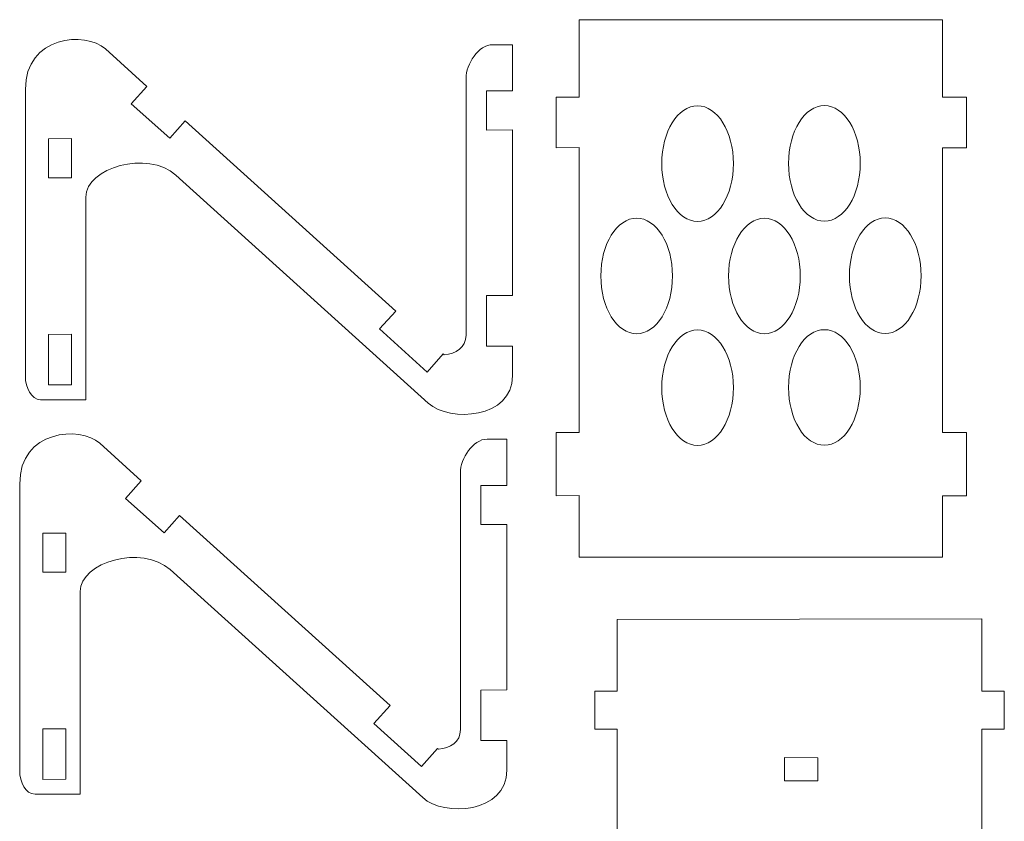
# Model space of a CAD drawing. Header units: centimetres. Extents: x -16.5 to 16.5, y -15.6 to 15.6.
# Tile 41 of 41: x 3.3 to 16.2, y 3.7 to 14.2. Entities that reach past the tile are written whole.
import ezdxf

# ---------------------------------------------------------------- set-up
doc = ezdxf.new("R2010")
doc.units = ezdxf.units.CM
doc.header["$MEASUREMENT"] = 0
doc.layers.add('layer 1', color=7, linetype='Continuous')

msp = doc.modelspace()

# ---------------------------------------------------------------- linework, layer by layer
at = {"layer": 'layer 1', "color": 250, "lineweight": 9}
for points, knots in [([(10.62001, 7.93948), (10.62001, 7.93948), (10.32027, 7.93842), (10.32027, 7.93842), (10.32027, 7.93842), (10.32027, 7.93842), (10.32004, 8.7641), (10.32004, 8.7641), (10.32004, 8.7641), (10.32004, 8.7641), (10.62001, 8.76517), (10.62001, 8.76517), (10.62001, 8.76517), (10.62001, 8.76517), (10.62001, 12.48335), (10.62001, 12.48335), (10.62001, 12.48335), (10.62001, 12.48335), (10.31991, 12.48248), (10.31991, 12.48248), (10.31991, 12.48248), (10.31991, 12.48248), (10.31968, 13.14302), (10.31968, 13.14302), (10.31968, 13.14302), (10.31968, 13.14302), (10.62001, 13.1439), (10.62001, 13.1439), (10.62001, 13.1439), (10.62001, 13.1439), (10.62001, 14.15371), (10.62001, 14.15371), (10.62001, 14.15371), (10.62001, 14.15371), (15.36453, 14.15371), (15.36453, 14.15371), (15.36453, 14.15371), (15.36453, 14.15371), (15.36453, 13.14208), (15.36453, 13.14208), (15.36453, 13.14208), (15.36453, 13.14208), (15.68036, 13.14302), (15.68036, 13.14302), (15.68036, 13.14302), (15.68036, 13.14302), (15.68059, 12.48247), (15.68059, 12.48247), (15.68059, 12.48247), (15.68059, 12.48247), (15.36453, 12.48154), (15.36453, 12.48154), (15.36453, 12.48154), (15.36453, 12.48154), (15.36453, 8.76329), (15.36453, 8.76329), (15.36453, 8.76329), (15.36453, 8.76329), (15.68072, 8.76444), (15.68072, 8.76444), (15.68072, 8.76444), (15.68072, 8.76444), (15.68095, 7.93874), (15.68095, 7.93874), (15.68095, 7.93874), (15.68095, 7.93874), (15.36453, 7.9376), (15.36453, 7.9376), (15.36453, 7.9376), (15.36453, 7.9376), (15.36453, 7.13614), (15.36453, 7.13614), (15.36453, 7.13614), (15.36453, 7.13614), (10.62001, 7.13614), (10.62001, 7.13614), (10.62001, 7.13614), (10.62001, 7.13614), (10.62001, 7.93948), (10.62001, 7.93948)], [0, 0, 0, 0, 0.04761905, 0.04761905, 0.04761905, 0.04761905, 0.0952381, 0.0952381, 0.0952381, 0.0952381, 0.14285714, 0.14285714, 0.14285714, 0.14285714, 0.19047619, 0.19047619, 0.19047619, 0.19047619, 0.23809524, 0.23809524, 0.23809524, 0.23809524, 0.28571429, 0.28571429, 0.28571429, 0.28571429, 0.33333333, 0.33333333, 0.33333333, 0.33333333, 0.38095238, 0.38095238, 0.38095238, 0.38095238, 0.42857143, 0.42857143, 0.42857143, 0.42857143, 0.47619048, 0.47619048, 0.47619048, 0.47619048, 0.52380952, 0.52380952, 0.52380952, 0.52380952, 0.57142857, 0.57142857, 0.57142857, 0.57142857, 0.61904762, 0.61904762, 0.61904762, 0.61904762, 0.66666667, 0.66666667, 0.66666667, 0.66666667, 0.71428571, 0.71428571, 0.71428571, 0.71428571, 0.76190476, 0.76190476, 0.76190476, 0.76190476, 0.80952381, 0.80952381, 0.80952381, 0.80952381, 0.85714286, 0.85714286, 0.85714286, 0.85714286, 0.9047619, 0.9047619, 0.9047619, 0.9047619, 1, 1, 1, 1]), ([(4.42999, 13.77297), (4.42999, 13.77297), (4.97265, 13.28369), (4.97265, 13.28369), (4.97265, 13.28369), (4.97265, 13.28369), (4.7662, 13.05409), (4.7662, 13.05409), (4.7662, 13.05409), (4.7662, 13.05409), (5.27118, 12.60488), (5.27118, 12.60488), (5.27118, 12.60488), (5.27118, 12.60488), (5.47326, 12.83115), (5.47326, 12.83115), (5.47326, 12.83115), (5.47326, 12.83115), (8.22325, 10.34847), (8.22325, 10.34847), (8.22325, 10.34847), (8.22325, 10.34847), (8.01232, 10.1155), (8.01232, 10.1155), (8.01232, 10.1155), (8.01232, 10.1155), (8.63509, 9.55149), (8.63509, 9.55149), (8.63509, 9.55149), (8.63509, 9.55149), (8.84261, 9.78931), (8.84261, 9.78931), (8.84261, 9.78931), (8.84261, 9.78931), (8.85546, 9.77771), (8.85546, 9.77771), (8.85546, 9.77771), (9.0105, 9.79412), (9.14182, 9.87009), (9.14182, 10.03506), (9.14182, 10.03506), (9.14182, 10.03506), (9.14182, 13.38832), (9.14182, 13.38832), (9.14182, 13.38832), (9.14182, 13.57539), (9.30409, 13.82753), (9.49116, 13.82753), (9.49116, 13.82753), (9.49116, 13.82753), (9.74838, 13.82753), (9.74838, 13.82753), (9.74838, 13.82753), (9.74838, 13.82753), (9.74838, 13.76934), (9.74838, 13.76934), (9.74838, 13.76934), (9.74838, 13.76934), (9.74822, 13.76934), (9.74822, 13.76934), (9.74822, 13.76934), (9.74822, 13.76934), (9.74838, 13.45778), (9.74838, 13.45778), (9.74838, 13.45778), (9.74838, 13.45778), (9.74838, 13.22411), (9.74838, 13.22411), (9.74838, 13.22411), (9.74838, 13.22411), (9.40773, 13.22338), (9.40773, 13.22338), (9.40773, 13.22338), (9.40773, 13.22338), (9.40794, 12.71321), (9.40794, 12.71321), (9.40794, 12.71321), (9.40794, 12.71321), (9.74838, 12.71393), (9.74838, 12.71393), (9.74838, 12.71393), (9.74838, 12.71393), (9.74838, 10.55305), (9.74838, 10.55305), (9.74838, 10.55305), (9.74838, 10.55305), (9.40773, 10.5521), (9.40773, 10.5521), (9.40773, 10.5521), (9.40773, 10.5521), (9.40795, 9.89155), (9.40795, 9.89155), (9.40795, 9.89155), (9.40795, 9.89155), (9.74838, 9.89249), (9.74838, 9.89249), (9.74838, 9.89249), (9.74838, 9.89249), (9.74838, 9.50451), (9.74838, 9.50451), (9.74838, 9.50451), (9.74838, 8.94579), (8.93141, 8.89122), (8.6486, 9.14653), (8.6486, 9.14653), (8.6486, 9.14653), (5.35076, 12.1238), (5.35076, 12.1238), (5.35076, 12.1238), (4.982, 12.45673), (4.17497, 12.22126), (4.17497, 11.83794), (4.17497, 11.83794), (4.17497, 11.83794), (4.17497, 9.19235), (4.17497, 9.19235), (4.17497, 9.19235), (4.17497, 9.19235), (3.58433, 9.19235), (3.58433, 9.19235), (3.58433, 9.19235), (3.46184, 9.19235), (3.38426, 9.34883), (3.38426, 9.50065), (3.38426, 9.50065), (3.38426, 9.50065), (3.38426, 13.24152), (3.38426, 13.24152), (3.38426, 13.24152), (3.38426, 13.95072), (4.1739, 14.00388), (4.42999, 13.77297)], [0, 0, 0, 0, 0.02941176, 0.02941176, 0.02941176, 0.02941176, 0.05882353, 0.05882353, 0.05882353, 0.05882353, 0.08823529, 0.08823529, 0.08823529, 0.08823529, 0.11764706, 0.11764706, 0.11764706, 0.11764706, 0.14705882, 0.14705882, 0.14705882, 0.14705882, 0.17647059, 0.17647059, 0.17647059, 0.17647059, 0.20588235, 0.20588235, 0.20588235, 0.20588235, 0.23529412, 0.23529412, 0.23529412, 0.23529412, 0.26470588, 0.26470588, 0.26470588, 0.26470588, 0.29411765, 0.29411765, 0.29411765, 0.29411765, 0.32352941, 0.32352941, 0.32352941, 0.32352941, 0.35294118, 0.35294118, 0.35294118, 0.35294118, 0.38235294, 0.38235294, 0.38235294, 0.38235294, 0.41176471, 0.41176471, 0.41176471, 0.41176471, 0.44117647, 0.44117647, 0.44117647, 0.44117647, 0.47058824, 0.47058824, 0.47058824, 0.47058824, 0.5, 0.5, 0.5, 0.5, 0.52941176, 0.52941176, 0.52941176, 0.52941176, 0.55882353, 0.55882353, 0.55882353, 0.55882353, 0.58823529, 0.58823529, 0.58823529, 0.58823529, 0.61764706, 0.61764706, 0.61764706, 0.61764706, 0.64705882, 0.64705882, 0.64705882, 0.64705882, 0.67647059, 0.67647059, 0.67647059, 0.67647059, 0.70588235, 0.70588235, 0.70588235, 0.70588235, 0.73529412, 0.73529412, 0.73529412, 0.73529412, 0.76470588, 0.76470588, 0.76470588, 0.76470588, 0.79411765, 0.79411765, 0.79411765, 0.79411765, 0.82352941, 0.82352941, 0.82352941, 0.82352941, 0.85294118, 0.85294118, 0.85294118, 0.85294118, 0.88235294, 0.88235294, 0.88235294, 0.88235294, 0.91176471, 0.91176471, 0.91176471, 0.91176471, 0.94117647, 0.94117647, 0.94117647, 0.94117647, 1, 1, 1, 1]), ([(12.16599, 13.02962), (12.42465, 13.02962), (12.63432, 12.69187), (12.63432, 12.27521), (12.63432, 12.27521), (12.63432, 11.85856), (12.42465, 11.52081), (12.16599, 11.52081), (12.16599, 11.52081), (11.90735, 11.52081), (11.69768, 11.85856), (11.69768, 12.27521), (11.69768, 12.27521), (11.69768, 12.69187), (11.90735, 13.02962), (12.16599, 13.02962)], [0, 0, 0, 0, 0.2, 0.2, 0.2, 0.2, 0.4, 0.4, 0.4, 0.4, 0.6, 0.6, 0.6, 0.6, 1, 1, 1, 1]), ([(13.82244, 13.03177), (14.0811, 13.03177), (14.29077, 12.69402), (14.29077, 12.27736), (14.29077, 12.27736), (14.29077, 11.86071), (14.0811, 11.52296), (13.82244, 11.52296), (13.82244, 11.52296), (13.5638, 11.52296), (13.35413, 11.86071), (13.35413, 12.27736), (13.35413, 12.27736), (13.35413, 12.69402), (13.5638, 13.03177), (13.82244, 13.03177)], [0, 0, 0, 0, 0.2, 0.2, 0.2, 0.2, 0.4, 0.4, 0.4, 0.4, 0.6, 0.6, 0.6, 0.6, 1, 1, 1, 1]), ([(3.98898, 12.60117), (3.98898, 12.60117), (3.98914, 12.09098), (3.98914, 12.09098), (3.98914, 12.09098), (3.98914, 12.09098), (3.68751, 12.08994), (3.68751, 12.08994), (3.68751, 12.08994), (3.68751, 12.08994), (3.68738, 12.6001), (3.68738, 12.6001), (3.68738, 12.6001), (3.68738, 12.6001), (3.98898, 12.60117), (3.98898, 12.60117)], [0, 0, 0, 0, 0.2, 0.2, 0.2, 0.2, 0.4, 0.4, 0.4, 0.4, 0.6, 0.6, 0.6, 0.6, 1, 1, 1, 1]), ([(11.37037, 11.56284), (11.62902, 11.56284), (11.83869, 11.22509), (11.83869, 10.80843), (11.83869, 10.80843), (11.83869, 10.39178), (11.62902, 10.05403), (11.37037, 10.05403), (11.37037, 10.05403), (11.11173, 10.05403), (10.90206, 10.39178), (10.90206, 10.80843), (10.90206, 10.80843), (10.90206, 11.22509), (11.11173, 11.56284), (11.37037, 11.56284)], [0, 0, 0, 0, 0.2, 0.2, 0.2, 0.2, 0.4, 0.4, 0.4, 0.4, 0.6, 0.6, 0.6, 0.6, 1, 1, 1, 1]), ([(13.0394, 11.56213), (13.29805, 11.56213), (13.50772, 11.22438), (13.50772, 10.80772), (13.50772, 10.80772), (13.50772, 10.39107), (13.29805, 10.05332), (13.0394, 10.05332), (13.0394, 10.05332), (12.78076, 10.05332), (12.57109, 10.39107), (12.57109, 10.80772), (12.57109, 10.80772), (12.57109, 11.22438), (12.78076, 11.56213), (13.0394, 11.56213)], [0, 0, 0, 0, 0.2, 0.2, 0.2, 0.2, 0.4, 0.4, 0.4, 0.4, 0.6, 0.6, 0.6, 0.6, 1, 1, 1, 1]), ([(14.61807, 11.56499), (14.87672, 11.56499), (15.08639, 11.22724), (15.08639, 10.81058), (15.08639, 10.81058), (15.08639, 10.39393), (14.87672, 10.05618), (14.61807, 10.05618), (14.61807, 10.05618), (14.35943, 10.05618), (14.14976, 10.39393), (14.14976, 10.81058), (14.14976, 10.81058), (14.14976, 11.22724), (14.35943, 11.56499), (14.61807, 11.56499)], [0, 0, 0, 0, 0.2, 0.2, 0.2, 0.2, 0.4, 0.4, 0.4, 0.4, 0.6, 0.6, 0.6, 0.6, 1, 1, 1, 1]), ([(3.98899, 10.047), (3.98899, 10.047), (3.98914, 9.38645), (3.98914, 9.38645), (3.98914, 9.38645), (3.98914, 9.38645), (3.68752, 9.38508), (3.68752, 9.38508), (3.68752, 9.38508), (3.68752, 9.38508), (3.68738, 10.04564), (3.68738, 10.04564), (3.68738, 10.04564), (3.68738, 10.04564), (3.98899, 10.047), (3.98899, 10.047)], [0, 0, 0, 0, 0.2, 0.2, 0.2, 0.2, 0.4, 0.4, 0.4, 0.4, 0.6, 0.6, 0.6, 0.6, 1, 1, 1, 1]), ([(12.16599, 10.10451), (12.42465, 10.10451), (12.63432, 9.76676), (12.63432, 9.35011), (12.63432, 9.35011), (12.63432, 8.93345), (12.42465, 8.5957), (12.16599, 8.5957), (12.16599, 8.5957), (11.90735, 8.5957), (11.69768, 8.93345), (11.69768, 9.35011), (11.69768, 9.35011), (11.69768, 9.76676), (11.90735, 10.10451), (12.16599, 10.10451)], [0, 0, 0, 0, 0.2, 0.2, 0.2, 0.2, 0.4, 0.4, 0.4, 0.4, 0.6, 0.6, 0.6, 0.6, 1, 1, 1, 1]), ([(13.82244, 10.10666), (14.0811, 10.10666), (14.29077, 9.76891), (14.29077, 9.35226), (14.29077, 9.35226), (14.29077, 8.9356), (14.0811, 8.59785), (13.82244, 8.59785), (13.82244, 8.59785), (13.5638, 8.59785), (13.35413, 8.9356), (13.35413, 9.35226), (13.35413, 9.35226), (13.35413, 9.76891), (13.5638, 10.10666), (13.82244, 10.10666)], [0, 0, 0, 0, 0.2, 0.2, 0.2, 0.2, 0.4, 0.4, 0.4, 0.4, 0.6, 0.6, 0.6, 0.6, 1, 1, 1, 1]), ([(4.35617, 8.62279), (4.35617, 8.62279), (4.89882, 8.13351), (4.89882, 8.13351), (4.89882, 8.13351), (4.89882, 8.13351), (4.69237, 7.9039), (4.69237, 7.9039), (4.69237, 7.9039), (4.69237, 7.9039), (5.19736, 7.4547), (5.19736, 7.4547), (5.19736, 7.4547), (5.19736, 7.4547), (5.39943, 7.68097), (5.39943, 7.68097), (5.39943, 7.68097), (5.39943, 7.68097), (8.14943, 5.19829), (8.14943, 5.19829), (8.14943, 5.19829), (8.14943, 5.19829), (7.93849, 4.96532), (7.93849, 4.96532), (7.93849, 4.96532), (7.93849, 4.96532), (8.56127, 4.40131), (8.56127, 4.40131), (8.56127, 4.40131), (8.56127, 4.40131), (8.76879, 4.63912), (8.76879, 4.63912), (8.76879, 4.63912), (8.76879, 4.63912), (8.78164, 4.62752), (8.78164, 4.62752), (8.78164, 4.62752), (8.93667, 4.64393), (9.06799, 4.7199), (9.06799, 4.88488), (9.06799, 4.88488), (9.06799, 4.88488), (9.06799, 8.23814), (9.06799, 8.23814), (9.06799, 8.23814), (9.06799, 8.42521), (9.23028, 8.67734), (9.41735, 8.67734), (9.41735, 8.67734), (9.41735, 8.67734), (9.67456, 8.67734), (9.67456, 8.67734), (9.67456, 8.67734), (9.67456, 8.67734), (9.67456, 8.61915), (9.67456, 8.61915), (9.67456, 8.61915), (9.67456, 8.61915), (9.6744, 8.61915), (9.6744, 8.61915), (9.6744, 8.61915), (9.6744, 8.61915), (9.67456, 8.30759), (9.67456, 8.30759), (9.67456, 8.30759), (9.67456, 8.30759), (9.67456, 8.07392), (9.67456, 8.07392), (9.67456, 8.07392), (9.67456, 8.07392), (9.3339, 8.07319), (9.3339, 8.07319), (9.3339, 8.07319), (9.3339, 8.07319), (9.33412, 7.56302), (9.33412, 7.56302), (9.33412, 7.56302), (9.33412, 7.56302), (9.67456, 7.56375), (9.67456, 7.56375), (9.67456, 7.56375), (9.67456, 7.56375), (9.67456, 5.40286), (9.67456, 5.40286), (9.67456, 5.40286), (9.67456, 5.40286), (9.3339, 5.40192), (9.3339, 5.40192), (9.3339, 5.40192), (9.3339, 5.40192), (9.33412, 4.74136), (9.33412, 4.74136), (9.33412, 4.74136), (9.33412, 4.74136), (9.67456, 4.74231), (9.67456, 4.74231), (9.67456, 4.74231), (9.67456, 4.74231), (9.67456, 4.35433), (9.67456, 4.35433), (9.67456, 4.35433), (9.67456, 3.7956), (8.85759, 3.74103), (8.57478, 3.99635), (8.57478, 3.99635), (8.57478, 3.99635), (5.27694, 6.97361), (5.27694, 6.97361), (5.27694, 6.97361), (4.90818, 7.30655), (4.10115, 7.07107), (4.10115, 6.68775), (4.10115, 6.68775), (4.10115, 6.68775), (4.10115, 4.04216), (4.10115, 4.04216), (4.10115, 4.04216), (4.10115, 4.04216), (3.51051, 4.04216), (3.51051, 4.04216), (3.51051, 4.04216), (3.38801, 4.04216), (3.31043, 4.19864), (3.31043, 4.35046), (3.31043, 4.35046), (3.31043, 4.35046), (3.31043, 8.09134), (3.31043, 8.09134), (3.31043, 8.09134), (3.31043, 8.80053), (4.10007, 8.85369), (4.35617, 8.62279)], [0, 0, 0, 0, 0.02941176, 0.02941176, 0.02941176, 0.02941176, 0.05882353, 0.05882353, 0.05882353, 0.05882353, 0.08823529, 0.08823529, 0.08823529, 0.08823529, 0.11764706, 0.11764706, 0.11764706, 0.11764706, 0.14705882, 0.14705882, 0.14705882, 0.14705882, 0.17647059, 0.17647059, 0.17647059, 0.17647059, 0.20588235, 0.20588235, 0.20588235, 0.20588235, 0.23529412, 0.23529412, 0.23529412, 0.23529412, 0.26470588, 0.26470588, 0.26470588, 0.26470588, 0.29411765, 0.29411765, 0.29411765, 0.29411765, 0.32352941, 0.32352941, 0.32352941, 0.32352941, 0.35294118, 0.35294118, 0.35294118, 0.35294118, 0.38235294, 0.38235294, 0.38235294, 0.38235294, 0.41176471, 0.41176471, 0.41176471, 0.41176471, 0.44117647, 0.44117647, 0.44117647, 0.44117647, 0.47058824, 0.47058824, 0.47058824, 0.47058824, 0.5, 0.5, 0.5, 0.5, 0.52941176, 0.52941176, 0.52941176, 0.52941176, 0.55882353, 0.55882353, 0.55882353, 0.55882353, 0.58823529, 0.58823529, 0.58823529, 0.58823529, 0.61764706, 0.61764706, 0.61764706, 0.61764706, 0.64705882, 0.64705882, 0.64705882, 0.64705882, 0.67647059, 0.67647059, 0.67647059, 0.67647059, 0.70588235, 0.70588235, 0.70588235, 0.70588235, 0.73529412, 0.73529412, 0.73529412, 0.73529412, 0.76470588, 0.76470588, 0.76470588, 0.76470588, 0.79411765, 0.79411765, 0.79411765, 0.79411765, 0.82352941, 0.82352941, 0.82352941, 0.82352941, 0.85294118, 0.85294118, 0.85294118, 0.85294118, 0.88235294, 0.88235294, 0.88235294, 0.88235294, 0.91176471, 0.91176471, 0.91176471, 0.91176471, 0.94117647, 0.94117647, 0.94117647, 0.94117647, 1, 1, 1, 1]), ([(3.91515, 7.45098), (3.91515, 7.45098), (3.91532, 6.9408), (3.91532, 6.9408), (3.91532, 6.9408), (3.91532, 6.9408), (3.61369, 6.93975), (3.61369, 6.93975), (3.61369, 6.93975), (3.61369, 6.93975), (3.61356, 7.44992), (3.61356, 7.44992), (3.61356, 7.44992), (3.61356, 7.44992), (3.91515, 7.45098), (3.91515, 7.45098)], [0, 0, 0, 0, 0.2, 0.2, 0.2, 0.2, 0.4, 0.4, 0.4, 0.4, 0.6, 0.6, 0.6, 0.6, 1, 1, 1, 1]), ([(11.11616, 2.18544), (11.11616, 2.18544), (10.82381, 2.18417), (10.82381, 2.18417), (10.82381, 2.18417), (10.82381, 2.18417), (10.82366, 2.83501), (10.82366, 2.83501), (10.82366, 2.83501), (10.82366, 2.83501), (11.116, 2.83628), (11.116, 2.83628), (11.116, 2.83628), (11.116, 2.83628), (11.11551, 4.89258), (11.11551, 4.89258), (11.11551, 4.89258), (11.11551, 4.89258), (10.82379, 4.89155), (10.82379, 4.89155), (10.82379, 4.89155), (10.82379, 4.89155), (10.82366, 5.38696), (10.82366, 5.38696), (10.82366, 5.38696), (10.82366, 5.38696), (11.1154, 5.38799), (11.1154, 5.38799), (11.1154, 5.38799), (11.1154, 5.38799), (11.11518, 6.32212), (11.11518, 6.32212), (11.11518, 6.32212), (11.11518, 6.32212), (15.88016, 6.32996), (15.88016, 6.32996), (15.88016, 6.32996), (15.88016, 6.32996), (15.88042, 5.38693), (15.88042, 5.38693), (15.88042, 5.38693), (15.88042, 5.38693), (16.17218, 5.38796), (16.17218, 5.38796), (16.17218, 5.38796), (16.17218, 5.38796), (16.17233, 4.89255), (16.17233, 4.89255), (16.17233, 4.89255), (16.17233, 4.89255), (15.88055, 4.89152), (15.88055, 4.89152), (15.88055, 4.89152), (15.88055, 4.89152), (15.88111, 2.83492), (15.88111, 2.83492), (15.88111, 2.83492), (15.88111, 2.83492), (16.17293, 2.83626), (16.17293, 2.83626), (16.17293, 2.83626), (16.17293, 2.83626), (16.17308, 2.18542), (16.17308, 2.18542), (16.17308, 2.18542), (16.17308, 2.18542), (15.88129, 2.18407), (15.88129, 2.18407), (15.88129, 2.18407), (15.88129, 2.18407), (15.88134, 2.00723), (15.88134, 2.00723), (15.88134, 2.00723), (15.88134, 2.00723), (14.16011, 2.00446), (14.16011, 2.00446), (14.16011, 2.00446), (14.16011, 2.00446), (14.16011, 2.11388), (14.16011, 2.11388), (14.16011, 2.11388), (14.16011, 2.26151), (14.00644, 2.39922), (13.82131, 2.39914), (13.82131, 2.39914), (13.82131, 2.39914), (13.19279, 2.39885), (13.19279, 2.39885), (13.19279, 2.39885), (13.0371, 2.39879), (12.83631, 2.26893), (12.83631, 2.11324), (12.83631, 2.11324), (12.83631, 2.11324), (12.83631, 2.00232), (12.83631, 2.00232), (12.83631, 2.00232), (12.83631, 2.00232), (11.11619, 1.99955), (11.11619, 1.99955), (11.11619, 1.99955), (11.11619, 1.99955), (11.11616, 2.18544), (11.11616, 2.18544)], [0, 0, 0, 0, 0.03703704, 0.03703704, 0.03703704, 0.03703704, 0.07407407, 0.07407407, 0.07407407, 0.07407407, 0.11111111, 0.11111111, 0.11111111, 0.11111111, 0.14814815, 0.14814815, 0.14814815, 0.14814815, 0.18518519, 0.18518519, 0.18518519, 0.18518519, 0.22222222, 0.22222222, 0.22222222, 0.22222222, 0.25925926, 0.25925926, 0.25925926, 0.25925926, 0.2962963, 0.2962963, 0.2962963, 0.2962963, 0.33333333, 0.33333333, 0.33333333, 0.33333333, 0.37037037, 0.37037037, 0.37037037, 0.37037037, 0.40740741, 0.40740741, 0.40740741, 0.40740741, 0.44444444, 0.44444444, 0.44444444, 0.44444444, 0.48148148, 0.48148148, 0.48148148, 0.48148148, 0.51851852, 0.51851852, 0.51851852, 0.51851852, 0.55555556, 0.55555556, 0.55555556, 0.55555556, 0.59259259, 0.59259259, 0.59259259, 0.59259259, 0.62962963, 0.62962963, 0.62962963, 0.62962963, 0.66666667, 0.66666667, 0.66666667, 0.66666667, 0.7037037, 0.7037037, 0.7037037, 0.7037037, 0.74074074, 0.74074074, 0.74074074, 0.74074074, 0.77777778, 0.77777778, 0.77777778, 0.77777778, 0.81481481, 0.81481481, 0.81481481, 0.81481481, 0.85185185, 0.85185185, 0.85185185, 0.85185185, 0.88888889, 0.88888889, 0.88888889, 0.88888889, 0.92592593, 0.92592593, 0.92592593, 0.92592593, 1, 1, 1, 1]), ([(3.91516, 4.89681), (3.91516, 4.89681), (3.91532, 4.23627), (3.91532, 4.23627), (3.91532, 4.23627), (3.91532, 4.23627), (3.6137, 4.2349), (3.6137, 4.2349), (3.6137, 4.2349), (3.6137, 4.2349), (3.61356, 4.89545), (3.61356, 4.89545), (3.61356, 4.89545), (3.61356, 4.89545), (3.91516, 4.89681), (3.91516, 4.89681)], [0, 0, 0, 0, 0.2, 0.2, 0.2, 0.2, 0.4, 0.4, 0.4, 0.4, 0.6, 0.6, 0.6, 0.6, 1, 1, 1, 1]), ([(13.73857, 4.5185), (13.73857, 4.5185), (13.30144, 4.51865), (13.30144, 4.51865), (13.30144, 4.51865), (13.30144, 4.51865), (13.30053, 4.21703), (13.30053, 4.21703), (13.30053, 4.21703), (13.30053, 4.21703), (13.73765, 4.21689), (13.73765, 4.21689), (13.73765, 4.21689), (13.73765, 4.21689), (13.73857, 4.5185), (13.73857, 4.5185)], [0, 0, 0, 0, 0.2, 0.2, 0.2, 0.2, 0.4, 0.4, 0.4, 0.4, 0.6, 0.6, 0.6, 0.6, 1, 1, 1, 1])]:
    msp.add_open_spline(points, degree=3, knots=knots, dxfattribs=at)

doc.saveas('drawing.dxf')
